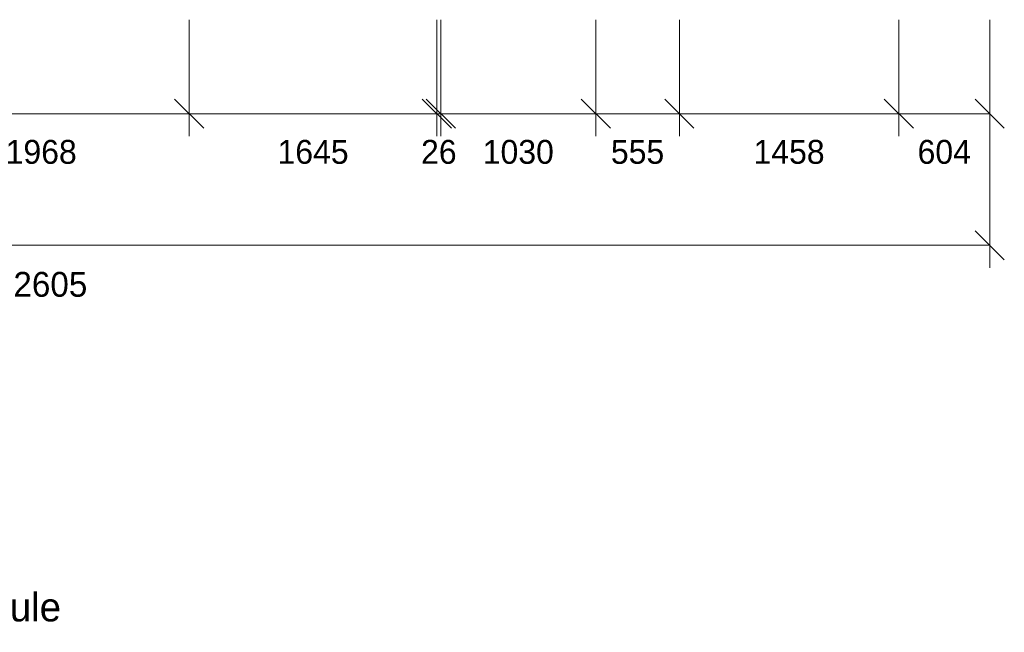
# Model space of a CAD drawing. Header units: millimetres. Extents: x 17 to 413, y 4 to 292.
# Tile 62 of 79: x 162 to 214, y 154 to 187. Entities that reach past the tile are written whole.
import ezdxf
from ezdxf.enums import TextEntityAlignment as Align

# ---------------------------------------------------------------- set-up
doc = ezdxf.new("R2010")
doc.units = ezdxf.units.MM
for name, color, linetype in [('LINE-INK', 7, 'Continuous'), ('TEXT-INK', 7, 'Continuous'), ('TEXT-STEEL_GREY', 7, 'Continuous')]:
    doc.layers.add(name, color=color, linetype=linetype)

msp = doc.modelspace()

# ---------------------------------------------------------------- linework, layer by layer
at = {"layer": 'LINE-INK', "lineweight": 5}
for p, q in [((170.872, 186.953), (170.872, 180.753)), ((184.032, 186.953), (184.032, 180.753)), ((184.24, 186.953), (184.24, 180.753)), ((192.48, 186.953), (192.48, 180.753)), ((196.92, 186.953), (196.92, 180.753)), ((208.584, 186.953), (208.584, 180.753)), ((213.416, 186.953), (213.416, 180.753)), ((213.416, 186.953), (213.416, 173.753)), ((170.094, 182.731), (171.65, 181.175)), ((183.254, 182.731), (184.81, 181.175)), ((183.462, 182.731), (185.018, 181.175)), ((191.702, 182.731), (193.258, 181.175)), ((196.142, 182.731), (197.698, 181.175)), ((207.806, 182.731), (209.362, 181.175)), ((212.638, 182.731), (214.194, 181.175)), ((112.576, 181.953), (213.416, 181.953)), ((212.638, 175.731), (214.194, 174.175)), ((112.576, 174.953), (213.416, 174.953))]:
    msp.add_line(p, q, dxfattribs=at)

# ---------------------------------------------------------------- texts
at = {"layer": 'TEXT-INK'}
for s, height, p in [('1968', 1.27, (163, 179.289)), ('1645', 1.27, (177.452, 179.289)), ('26', 1.27, (184.136, 179.289)), ('1030', 1.27, (188.36, 179.289)), ('1458', 1.27, (202.752, 179.289)), ('604', 1.27, (211, 179.289)), ('555', 1.27, (194.7, 179.289)), ('12605', 1.3208, (162.996, 172.218))]:
    msp.add_text(s, height=height, dxfattribs=at).set_placement(p, align=Align.CENTER)
at = {"layer": 'TEXT-STEEL_GREY'}
msp.add_text('Scale 1:125 @ A3   |   Levels above GF FFL; sills and heads in the schedule', height=1.524, dxfattribs=at).set_placement((95.184, 154.953))

doc.saveas('drawing.dxf')
